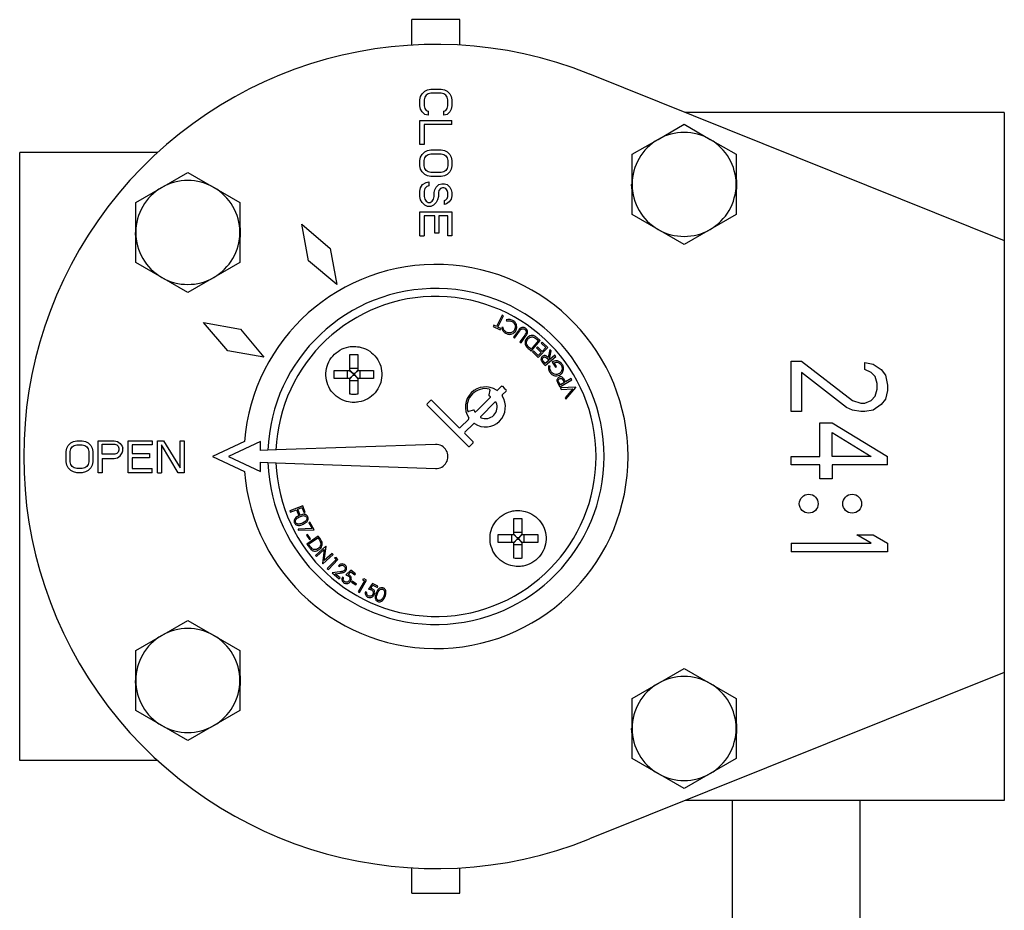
# Model space of a CAD drawing. Header units: millimetres. Extents: x 266 to 1205, y 112 to 961.
# Tile 2 of 27: x 551 to 674, y 215 to 326. Entities that reach past the tile are written whole.
import ezdxf

# ---------------------------------------------------------------- set-up
doc = ezdxf.new("R2010")
doc.units = ezdxf.units.MM

msp = doc.modelspace()

# ---------------------------------------------------------------- linework, layer by layer
at = {"color": 7, "linetype": 'Continuous', "lineweight": 25}
for p, q in [((605.56, 326.4), (599.56, 326.4)), ((599.56, 323.23), (599.56, 326.4)), ((605.56, 323.23), (605.56, 326.4)), ((621.74, 319.61), (673.56, 298.81)), ((600.82, 317.14), (601.16, 317.47)), ((601.16, 317.47), (601.5, 317.64)), ((601.5, 317.64), (601.92, 317.72)), ((601.92, 317.72), (603.2, 317.72)), ((603.2, 317.72), (603.63, 317.64)), ((603.63, 317.64), (603.97, 317.47)), ((603.97, 317.47), (604.31, 317.14)), ((600.56, 316.39), (600.65, 316.81)), ((600.56, 315.64), (600.56, 316.39)), ((600.65, 316.81), (600.82, 317.14)), ((601.16, 316.72), (601.07, 316.39)), ((601.07, 316.39), (601.07, 315.64)), ((601.33, 316.97), (601.16, 316.72)), ((601.58, 317.14), (601.33, 316.97)), ((601.92, 317.22), (601.58, 317.14)), ((603.2, 317.22), (601.92, 317.22)), ((603.54, 317.14), (603.2, 317.22)), ((603.8, 316.97), (603.54, 317.14)), ((603.97, 316.72), (603.8, 316.97)), ((604.05, 316.39), (603.97, 316.72)), ((604.05, 315.64), (604.05, 316.39)), ((604.31, 317.14), (604.48, 316.81)), ((604.48, 316.81), (604.56, 316.39)), ((604.56, 316.39), (604.56, 315.64)), ((600.65, 315.22), (600.56, 315.64)), ((600.82, 314.89), (600.65, 315.22)), ((601.16, 314.56), (600.82, 314.89)), ((601.07, 315.64), (601.16, 315.31)), ((601.16, 315.31), (601.33, 315.06)), ((601.33, 315.06), (601.58, 314.97)), ((601.58, 314.97), (601.58, 314.47)), ((603.54, 314.97), (603.8, 315.06)), ((603.54, 314.47), (603.54, 314.97)), ((603.8, 315.06), (603.97, 315.31)), ((603.97, 315.31), (604.05, 315.64)), ((604.31, 314.89), (603.97, 314.56)), ((604.48, 315.22), (604.31, 314.89)), ((604.56, 315.64), (604.48, 315.22)), ((600.56, 310.81), (600.56, 313.81)), ((600.56, 313.81), (604.56, 313.81)), ((601.58, 314.47), (601.16, 314.56)), ((603.97, 314.56), (603.54, 314.47)), ((604.56, 313.31), (604.56, 313.81)), ((673.56, 314.81), (633.69, 314.81)), ((673.56, 314.81), (673.56, 298.81)), ((604.56, 313.31), (601.07, 313.31)), ((601.07, 313.31), (601.07, 310.81)), ((630.31, 311.44), (633.56, 313.32)), ((633.56, 313.32), (636.81, 311.44)), ((627.06, 309.57), (630.31, 311.44)), ((636.81, 311.44), (640.06, 309.57)), ((601.07, 310.81), (600.56, 310.81)), ((601.16, 309.89), (601.5, 310.06)), ((601.5, 310.06), (601.92, 310.14)), ((601.92, 310.14), (603.2, 310.14)), ((603.2, 310.14), (603.63, 310.06)), ((603.63, 310.06), (603.97, 309.89)), ((550.56, 233.81), (550.56, 309.81)), ((567.8, 309.81), (550.56, 309.81)), ((600.56, 308.81), (600.65, 309.22)), ((600.56, 308.14), (600.56, 308.81)), ((600.65, 309.22), (600.82, 309.56)), ((600.82, 309.56), (601.16, 309.89)), ((601.07, 308.81), (601.16, 309.14)), ((601.07, 308.14), (601.07, 308.81)), ((601.16, 309.14), (601.33, 309.39)), ((601.33, 309.39), (601.58, 309.56)), ((601.58, 309.56), (601.92, 309.64)), ((601.92, 309.64), (603.2, 309.64)), ((603.2, 309.64), (603.54, 309.56)), ((603.54, 309.56), (603.8, 309.39)), ((603.8, 309.39), (603.97, 309.14)), ((603.97, 309.89), (604.31, 309.56)), ((603.97, 309.14), (604.05, 308.81)), ((604.05, 308.81), (604.05, 308.14)), ((604.31, 309.56), (604.48, 309.22)), ((604.48, 309.22), (604.56, 308.81)), ((604.56, 308.81), (604.56, 308.14)), ((627.06, 305.81), (627.06, 309.57)), ((640.06, 309.57), (640.06, 305.81)), ((600.65, 307.72), (600.56, 308.14)), ((600.82, 307.39), (600.65, 307.72)), ((601.16, 307.81), (601.07, 308.14)), ((601.33, 307.56), (601.16, 307.81)), ((601.58, 307.39), (601.33, 307.56)), ((603.8, 307.56), (603.54, 307.39)), ((603.97, 307.81), (603.8, 307.56)), ((604.05, 308.14), (603.97, 307.81)), ((604.48, 307.72), (604.31, 307.39)), ((604.56, 308.14), (604.48, 307.72)), ((568.31, 305.44), (571.56, 307.32)), ((571.56, 307.32), (574.81, 305.44)), ((601.16, 307.06), (600.82, 307.39)), ((601.5, 306.89), (601.16, 307.06)), ((601.92, 306.81), (601.5, 306.89)), ((601.92, 307.31), (601.58, 307.39)), ((603.2, 307.31), (601.92, 307.31)), ((603.2, 306.81), (601.92, 306.81)), ((603.54, 307.39), (603.2, 307.31)), ((603.63, 306.89), (603.2, 306.81)), ((603.97, 307.06), (603.63, 306.89)), ((604.31, 307.39), (603.97, 307.06)), ((565.06, 303.57), (568.31, 305.44)), ((574.81, 305.44), (578.06, 303.57)), ((600.56, 304.97), (600.65, 305.39)), ((600.65, 305.39), (600.9, 305.81)), ((600.9, 305.81), (601.33, 306.06)), ((601.16, 305.31), (601.07, 304.97)), ((601.41, 305.56), (601.16, 305.31)), ((601.33, 306.06), (601.67, 306.14)), ((601.67, 305.64), (601.41, 305.56)), ((601.67, 306.14), (601.67, 305.64)), ((602.35, 304.81), (602.43, 305.14)), ((602.43, 305.14), (602.6, 305.47)), ((602.6, 305.47), (602.94, 305.81)), ((602.94, 305.06), (602.86, 304.81)), ((602.94, 305.81), (603.28, 305.89)), ((603.11, 305.31), (602.94, 305.06)), ((603.37, 305.39), (603.11, 305.31)), ((603.28, 305.89), (603.63, 305.89)), ((603.54, 305.39), (603.37, 305.39)), ((603.8, 305.31), (603.54, 305.39)), ((603.63, 305.89), (603.97, 305.81)), ((603.97, 305.06), (603.8, 305.31)), ((603.97, 305.81), (604.31, 305.47)), ((604.05, 304.81), (603.97, 305.06)), ((604.31, 305.47), (604.48, 305.14)), ((604.48, 305.14), (604.56, 304.81)), ((627.06, 305.05), (627.01, 305.81)), ((627.06, 302.06), (627.06, 305.81)), ((640.06, 305.81), (640.06, 302.06)), ((600.56, 304.31), (600.56, 304.97)), ((600.65, 303.89), (600.56, 304.31)), ((600.82, 303.56), (600.65, 303.89)), ((601.07, 304.97), (601.07, 304.31)), ((601.07, 304.31), (601.16, 303.97)), ((601.16, 303.97), (601.33, 303.72)), ((602.09, 303.72), (602.26, 303.97)), ((602.26, 303.97), (602.35, 304.31)), ((602.35, 304.31), (602.35, 304.81)), ((602.77, 303.89), (602.6, 303.56)), ((602.86, 304.31), (602.77, 303.89)), ((602.86, 304.81), (602.86, 304.31)), ((603.63, 303.81), (603.8, 303.89)), ((603.8, 303.89), (603.97, 304.06)), ((603.97, 304.06), (604.05, 304.31)), ((604.05, 304.31), (604.05, 304.81)), ((604.48, 303.97), (604.22, 303.64)), ((604.56, 304.39), (604.48, 303.97)), ((604.56, 304.81), (604.56, 304.39)), ((565.06, 299.81), (565.06, 303.57)), ((578.06, 303.57), (578.06, 299.81)), ((601.16, 303.22), (600.82, 303.56)), ((601.5, 303.06), (601.16, 303.22)), ((601.33, 303.72), (601.58, 303.56)), ((601.92, 303.06), (601.5, 303.06)), ((601.58, 303.56), (601.84, 303.56)), ((601.84, 303.56), (602.09, 303.72)), ((602.26, 303.22), (601.92, 303.06)), ((602.6, 303.56), (602.26, 303.22)), ((603.63, 303.31), (603.63, 303.81)), ((603.88, 303.39), (603.63, 303.31)), ((604.22, 303.64), (603.88, 303.39)), ((600.56, 299.39), (600.56, 302.39)), ((600.56, 302.39), (604.56, 302.39)), ((601.07, 301.89), (601.07, 299.39)), ((602.43, 301.89), (601.07, 301.89)), ((602.43, 299.72), (602.43, 301.89)), ((602.94, 301.89), (602.94, 299.72)), ((604.05, 301.89), (602.94, 301.89)), ((604.05, 299.39), (604.05, 301.89)), ((604.56, 302.39), (604.56, 299.39)), ((630.31, 300.19), (627.06, 302.06)), ((640.06, 302.06), (636.81, 300.19)), ((585.8, 300.84), (589.36, 297.82)), ((586.64, 296.25), (585.8, 300.84)), ((633.56, 298.31), (630.31, 300.19)), ((636.81, 300.19), (633.56, 298.31)), ((565.06, 299.05), (565.01, 299.81)), ((565.06, 296.06), (565.06, 299.81)), ((578.06, 299.81), (578.06, 296.06)), ((600.56, 299.39), (601.07, 299.39)), ((602.94, 299.72), (602.43, 299.72)), ((604.56, 299.39), (604.05, 299.39)), ((589.36, 297.82), (590.16, 293.29)), ((673.56, 298.81), (673.56, 244.81)), ((568.31, 294.19), (565.06, 296.06)), ((578.06, 296.06), (574.81, 294.19)), ((590.16, 293.29), (586.64, 296.25)), ((571.56, 292.31), (568.31, 294.19)), ((574.81, 294.19), (571.56, 292.31)), ((610.82, 289.47), (610.14, 288.05)), ((610.3, 287.97), (610.98, 289.4)), ((610.98, 289.4), (610.82, 289.47)), ((576.56, 285.01), (573.53, 288.57)), ((573.53, 288.57), (578.13, 287.73)), ((609.79, 288.21), (609.72, 288.06)), ((609.72, 288.06), (610.58, 287.65)), ((610.14, 288.05), (609.79, 288.21)), ((610.66, 287.8), (610.3, 287.97)), ((610.95, 287.93), (610.78, 287.91)), ((611.33, 288.88), (611.4, 288.72)), ((578.13, 287.73), (581.08, 284.22)), ((610.58, 287.65), (610.66, 287.8)), ((612.86, 287.56), (612.25, 286.71)), ((612.25, 286.71), (612.39, 286.61)), ((612.39, 286.61), (613.01, 287.46)), ((613.66, 286.99), (613.04, 286.13)), ((613.19, 286.03), (613.8, 286.89)), ((615.6, 286.31), (615.17, 286.66)), ((613.04, 286.13), (613.19, 286.03)), ((615.36, 286.29), (614.45, 285.21)), ((614.47, 284.97), (615.6, 286.31)), ((615.24, 285.5), (615.12, 285.38)), ((615.12, 285.38), (615.7, 284.81)), ((615.21, 286.42), (615.36, 286.29)), ((615.82, 284.93), (615.24, 285.5)), ((615.31, 284.18), (616.54, 285.41)), ((615.84, 286.1), (615.72, 285.98)), ((615.72, 285.98), (616.3, 285.41)), ((616.3, 285.41), (615.82, 284.93)), ((616.54, 285.41), (615.84, 286.1)), ((581.08, 284.22), (576.56, 285.01)), ((614.19, 285.2), (614.47, 284.97)), ((614.45, 285.21), (614.36, 285.29)), ((614.73, 285), (614.61, 284.88)), ((614.61, 284.88), (615.31, 284.18)), ((615.31, 284.42), (614.73, 285)), ((615.7, 284.81), (615.31, 284.42)), ((616.2, 283.18), (617.52, 284.31)), ((616.79, 285.16), (616.59, 284.16)), ((616.73, 283.99), (616.94, 285)), ((616.94, 285), (616.79, 285.16)), ((617.41, 284.45), (616.79, 283.92)), ((617.52, 284.31), (617.41, 284.45)), ((615.97, 283.44), (616.2, 283.18)), ((616.22, 283.42), (616.02, 283.65)), ((616.67, 283.81), (616.22, 283.42)), ((616.47, 284.04), (616.67, 283.81)), ((616.81, 283.1), (616.63, 283.14)), ((616.79, 283.92), (616.73, 283.99)), ((617.07, 283.58), (617.5, 282.97)), ((617.64, 283.07), (617.32, 283.52)), ((617.5, 282.97), (617.64, 283.07)), ((646.95, 277.41), (646.95, 283.71)), ((646.95, 283.71), (648.23, 283.71)), ((648.23, 283.71), (654.61, 278.81)), ((656.14, 283.54), (657.16, 283.36)), ((656.14, 282.66), (656.14, 283.54)), ((657.16, 283.36), (658.19, 282.66)), ((589.83, 282.57), (591.81, 282.57)), ((589.83, 281.57), (589.83, 282.57)), ((591.52, 281.57), (591.52, 282.57)), ((591.77, 282.57), (592.21, 282.17)), ((591.77, 281.57), (592.21, 281.97)), ((591.81, 282.85), (592.81, 282.85)), ((591.81, 282.6), (592.21, 282.17)), ((592.21, 281.97), (591.81, 281.53)), ((592.41, 282.17), (592.21, 282.17)), ((592.21, 282.17), (592.21, 281.97)), ((592.21, 281.97), (592.41, 281.97)), ((592.81, 282.6), (592.41, 282.17)), ((592.41, 282.17), (592.84, 282.57)), ((592.41, 281.97), (592.41, 282.17)), ((592.41, 281.97), (592.81, 281.53)), ((592.84, 281.57), (592.41, 281.97)), ((592.81, 282.57), (594.78, 282.57)), ((593.09, 281.57), (593.09, 282.57)), ((594.78, 282.57), (594.78, 281.57)), ((653.84, 277.94), (648.23, 282.31)), ((648.23, 282.31), (648.23, 277.41)), ((656.91, 282.31), (656.14, 282.66)), ((657.42, 281.79), (656.91, 282.31)), ((657.67, 280.91), (657.42, 281.79)), ((658.19, 282.66), (658.7, 281.96)), ((658.7, 281.96), (658.95, 280.74)), ((591.81, 281.57), (589.83, 281.57)), ((592.81, 281.28), (591.81, 281.28)), ((594.78, 281.57), (592.81, 281.57)), ((610.25, 280.1), (610.73, 280.58)), ((610.88, 280.58), (611.1, 280.35)), ((617.87, 280.82), (618.04, 280.52)), ((618.1, 280.76), (617.95, 281.02)), ((618.04, 280.52), (619.54, 281.39)), ((618.61, 281.05), (618.1, 280.76)), ((620.02, 280.46), (618.12, 280.37)), ((618.47, 281.31), (618.61, 281.05)), ((618.76, 281.14), (618.7, 281.24)), ((619.45, 281.54), (618.76, 281.14)), ((619.54, 281.39), (619.45, 281.54)), ((620.04, 280.43), (620.02, 280.46)), ((657.67, 280.21), (657.67, 280.91)), ((658.95, 280.74), (658.95, 280.04)), ((609.31, 280.11), (609.15, 279.5)), ((611.32, 279.99), (610.84, 279.51)), ((611.1, 280.35), (611.32, 280.13)), ((618.12, 280.37), (618.2, 280.2)), ((618.2, 280.2), (619.67, 280.27)), ((619.67, 280.27), (618.72, 279.15)), ((618.8, 278.98), (620.04, 280.43)), ((656.91, 278.81), (657.42, 279.34)), ((657.42, 279.34), (657.67, 280.21)), ((658.95, 280.04), (658.7, 278.99)), ((601.45, 278.37), (601.89, 278.81)), ((606.61, 273.06), (601.45, 278.22)), ((602.04, 278.81), (605.43, 275.42)), ((609.33, 279.18), (607.57, 277.41)), ((608.16, 276.82), (609.92, 278.59)), ((618.72, 279.15), (618.8, 278.98)), ((654.61, 278.81), (655.63, 278.46)), ((655.63, 278.46), (656.14, 278.46)), ((656.14, 278.46), (656.91, 278.81)), ((658.19, 278.29), (657.16, 277.59)), ((658.7, 278.99), (658.19, 278.29)), ((607.24, 277.59), (606.63, 277.43)), ((648.23, 277.41), (646.95, 277.41)), ((654.61, 277.59), (653.84, 277.94)), ((655.63, 277.41), (654.61, 277.59)), ((656.14, 277.41), (655.63, 277.41)), ((657.16, 277.59), (656.14, 277.41)), ((605.58, 275.42), (606.65, 276.49)), ((607.24, 275.9), (606.17, 274.83)), ((650.53, 271.81), (650.53, 276.01)), ((650.53, 276.01), (652.06, 276.01)), ((652.06, 276.01), (658.95, 271.81)), ((606.17, 274.68), (607.2, 273.65)), ((652.06, 274.79), (656.91, 271.81)), ((652.06, 271.81), (652.06, 274.79)), ((556.45, 272.85), (556.62, 273.19)), ((556.62, 273.19), (556.95, 273.53)), ((556.95, 273.53), (557.29, 273.7)), ((557.12, 273.02), (557.37, 273.19)), ((557.29, 273.7), (557.7, 273.78)), ((557.37, 273.19), (557.7, 273.27)), ((557.7, 273.78), (558.37, 273.78)), ((557.7, 273.27), (558.37, 273.27)), ((558.37, 273.78), (558.79, 273.7)), ((558.37, 273.27), (558.7, 273.19)), ((558.7, 273.19), (558.95, 273.02)), ((558.79, 273.7), (559.12, 273.53)), ((559.12, 273.53), (559.45, 273.19)), ((559.45, 273.19), (559.62, 272.85)), ((560.37, 269.78), (560.37, 273.78)), ((560.37, 273.78), (562.37, 273.78)), ((560.87, 273.36), (562.45, 273.36)), ((560.87, 272.08), (560.87, 273.36)), ((562.37, 273.78), (562.79, 273.7)), ((562.45, 273.36), (562.7, 273.27)), ((562.7, 273.27), (562.87, 273.1)), ((562.79, 273.7), (563.12, 273.44)), ((562.87, 273.1), (562.95, 272.85)), ((563.12, 273.44), (563.37, 273.1)), ((563.37, 273.1), (563.45, 272.85)), ((564.12, 269.78), (564.12, 273.78)), ((564.12, 273.78), (567.12, 273.78)), ((564.62, 273.27), (564.62, 272.17)), ((567.12, 273.27), (564.62, 273.27)), ((567.12, 273.78), (567.12, 273.27)), ((567.79, 269.78), (567.79, 273.78)), ((567.79, 273.78), (568.54, 273.78)), ((570.37, 269.78), (568.29, 273.27)), ((568.29, 273.27), (568.29, 269.78)), ((568.54, 273.78), (570.62, 270.38)), ((570.62, 270.38), (570.62, 273.78)), ((570.62, 273.78), (571.12, 273.78)), ((571.12, 273.78), (571.12, 269.78)), ((578.63, 273.68), (574.63, 271.81)), ((580.63, 273.68), (576.63, 271.81)), ((580.63, 272.55), (580.63, 273.68)), ((602.51, 273.31), (582.58, 272.62)), ((607.2, 273.5), (606.76, 273.06)), ((556.37, 272.42), (556.45, 272.85)), ((556.37, 271.15), (556.37, 272.42)), ((556.87, 272.42), (556.95, 272.76)), ((556.87, 271.15), (556.87, 272.42)), ((556.95, 272.76), (557.12, 273.02)), ((558.95, 273.02), (559.12, 272.76)), ((559.12, 272.76), (559.2, 272.42)), ((559.2, 272.42), (559.2, 271.15)), ((559.62, 272.85), (559.7, 272.42)), ((559.7, 272.42), (559.7, 271.15)), ((562.45, 272.08), (560.87, 272.08)), ((562.7, 272.17), (562.45, 272.08)), ((562.87, 272.34), (562.7, 272.17)), ((562.79, 271.66), (563.12, 271.91)), ((562.95, 272.59), (562.87, 272.34)), ((562.95, 272.85), (562.95, 272.59)), ((563.12, 271.91), (563.37, 272.25)), ((563.37, 272.25), (563.45, 272.51)), ((563.45, 272.51), (563.45, 272.85)), ((564.62, 272.17), (566.79, 272.17)), ((566.79, 272.17), (566.79, 271.66)), ((581.58, 272.58), (580.63, 272.55)), ((582.58, 272.62), (581.58, 272.58)), ((556.45, 270.72), (556.37, 271.15)), ((556.62, 270.38), (556.45, 270.72)), ((556.95, 270.81), (556.87, 271.15)), ((557.12, 270.55), (556.95, 270.81)), ((559.12, 270.81), (558.95, 270.55)), ((559.2, 271.15), (559.12, 270.81)), ((559.62, 270.72), (559.45, 270.38)), ((559.7, 271.15), (559.62, 270.72)), ((560.87, 271.57), (562.37, 271.57)), ((560.87, 271.57), (560.87, 269.78)), ((562.37, 271.57), (562.79, 271.66)), ((564.62, 271.66), (564.62, 270.3)), ((566.79, 271.66), (564.62, 271.66)), ((574.63, 271.81), (578.63, 269.95)), ((576.63, 271.81), (580.63, 269.95)), ((580.63, 269.95), (580.63, 271.08)), ((580.63, 271.08), (581.58, 271.05)), ((581.58, 271.05), (582.58, 271.01)), ((582.58, 271.01), (602.51, 270.32)), ((646.95, 270.76), (646.95, 271.81)), ((646.95, 271.81), (650.53, 271.81)), ((650.53, 270.76), (646.95, 270.76)), ((650.53, 269.01), (650.53, 270.76)), ((656.91, 271.81), (652.06, 271.81)), ((658.95, 270.76), (652.06, 270.76)), ((652.06, 270.76), (652.06, 269.01)), ((658.95, 270.76), (658.95, 271.81)), ((556.95, 270.04), (556.62, 270.38)), ((557.29, 269.87), (556.95, 270.04)), ((557.37, 270.38), (557.12, 270.55)), ((557.7, 269.78), (557.29, 269.87)), ((557.7, 270.3), (557.37, 270.38)), ((558.37, 270.3), (557.7, 270.3)), ((558.37, 269.78), (557.7, 269.78)), ((558.7, 270.38), (558.37, 270.3)), ((558.79, 269.87), (558.37, 269.78)), ((558.95, 270.55), (558.7, 270.38)), ((559.12, 270.04), (558.79, 269.87)), ((559.45, 270.38), (559.12, 270.04)), ((560.87, 269.78), (560.37, 269.78)), ((567.12, 269.78), (564.12, 269.78)), ((564.62, 270.3), (567.12, 270.3)), ((567.12, 269.78), (567.12, 270.3)), ((567.79, 269.78), (568.29, 269.78)), ((571.12, 269.78), (570.37, 269.78)), ((652.06, 269.01), (650.53, 269.01)), ((585.92, 265.64), (584.29, 265.01)), ((584.29, 265.01), (584.36, 264.84)), ((584.36, 264.84), (585.15, 265.15)), ((585.15, 265.15), (585.41, 264.5)), ((585.31, 265.22), (585.82, 265.42)), ((585.57, 264.56), (585.31, 265.22)), ((585.41, 264.5), (585.57, 264.56)), ((585.82, 265.42), (586.08, 264.76)), ((586.24, 264.82), (585.92, 265.64)), ((586.08, 264.76), (586.24, 264.82)), ((586.82, 263.6), (586.67, 263.52)), ((586.67, 263.52), (587.08, 262.79)), ((587.35, 262.63), (586.82, 263.6)), ((587.08, 262.79), (585.34, 262.74)), ((585.34, 262.74), (585.35, 262.58)), ((585.35, 262.58), (587.35, 262.63)), ((586.53, 262.05), (586.4, 261.97)), ((586.87, 261.5), (586.53, 262.05)), ((610.34, 262.06), (612.31, 262.06)), ((610.34, 261.06), (610.34, 262.06)), ((612.03, 261.06), (612.03, 262.06)), ((612.28, 262.06), (612.72, 261.66)), ((612.31, 262.35), (613.31, 262.35)), ((612.31, 262.1), (612.72, 261.66)), ((613.31, 262.1), (612.91, 261.66)), ((612.91, 261.66), (613.35, 262.06)), ((613.31, 262.06), (615.29, 262.06)), ((613.6, 261.06), (613.6, 262.06)), ((615.29, 262.06), (615.29, 261.06)), ((656.91, 260.96), (655.12, 262.01)), ((655.12, 262.01), (657.16, 262.01)), ((657.16, 262.01), (658.95, 260.96)), ((586.4, 261.97), (586.75, 261.42)), ((587.84, 261.87), (586.43, 260.87)), ((586.43, 260.87), (586.75, 260.42)), ((586.66, 260.83), (587.8, 261.64)), ((586.77, 260.67), (586.66, 260.83)), ((586.75, 261.42), (586.87, 261.5)), ((587.8, 261.64), (587.87, 261.54)), ((588.05, 261.58), (587.84, 261.87)), ((612.31, 261.06), (610.34, 261.06)), ((612.28, 261.06), (612.72, 261.46)), ((612.72, 261.46), (612.31, 261.03)), ((613.31, 260.78), (612.31, 260.78)), ((612.91, 261.66), (612.72, 261.66)), ((612.72, 261.66), (612.72, 261.46)), ((612.72, 261.46), (612.91, 261.46)), ((612.91, 261.46), (612.91, 261.66)), ((612.91, 261.46), (613.31, 261.03)), ((613.35, 261.06), (612.91, 261.46)), ((615.29, 261.06), (613.31, 261.06)), ((646.95, 260.96), (646.95, 259.91)), ((646.95, 260.96), (656.91, 260.96)), ((658.95, 260.96), (658.95, 259.91)), ((588.81, 260.59), (587.51, 259.43)), ((587.63, 259.3), (588.61, 260.17)), ((588.61, 260.17), (588.38, 258.44)), ((588.41, 258.41), (589.71, 259.56)), ((588.6, 258.81), (588.84, 260.56)), ((589.6, 259.69), (588.6, 258.81)), ((588.84, 260.56), (588.81, 260.59)), ((589.71, 259.56), (589.6, 259.69)), ((658.95, 259.91), (646.95, 259.91)), ((587.51, 259.43), (587.63, 259.3)), ((588.38, 258.44), (588.41, 258.41)), ((590.08, 258.94), (588.99, 257.82)), ((589.12, 257.7), (590.32, 258.94)), ((590.08, 259.18), (589.89, 259.13)), ((589.89, 259.13), (590.08, 258.94)), ((590.32, 258.94), (590.08, 259.18)), ((588.99, 257.82), (589.12, 257.7)), ((590.55, 257.39), (589.58, 257.27)), ((589.58, 257.27), (590.49, 256.51)), ((589.98, 257.15), (590.61, 257.23)), ((590.59, 256.63), (589.98, 257.15)), ((590.38, 258.16), (590.51, 258.05)), ((591.92, 257.6), (591.29, 257)), ((591.59, 257.05), (591.93, 257.39)), ((592.53, 257.16), (591.92, 257.6)), ((591.93, 257.39), (592.43, 257.02)), ((592.43, 257.02), (592.53, 257.16)), ((590.49, 256.51), (590.59, 256.63)), ((591.02, 256.63), (590.88, 256.73)), ((592.1, 256.23), (592.02, 256.11)), ((592.02, 256.11), (592.57, 255.75)), ((592.65, 255.87), (592.1, 256.23)), ((592.57, 255.75), (592.65, 255.87)), ((593.64, 256.28), (592.86, 254.91)), ((593.01, 254.83), (593.87, 256.34)), ((593.58, 256.51), (593.4, 256.42)), ((593.4, 256.42), (593.64, 256.28)), ((593.87, 256.34), (593.58, 256.51)), ((594.64, 255.93), (594.12, 255.22)), ((595.31, 255.6), (594.64, 255.93)), ((592.86, 254.91), (593.01, 254.83)), ((593.92, 254.81), (593.76, 254.89)), ((594.4, 255.33), (594.68, 255.72)), ((594.68, 255.72), (595.24, 255.45)), ((595.24, 255.45), (595.31, 255.6)), ((568.31, 249.44), (571.56, 251.32)), ((571.56, 251.32), (574.81, 249.44)), ((565.06, 247.57), (568.31, 249.44)), ((574.81, 249.44), (578.06, 247.57)), ((565.06, 243.81), (565.06, 247.57)), ((578.06, 247.57), (578.06, 243.81)), ((673.56, 244.81), (621.74, 224.02)), ((630.31, 243.44), (633.56, 245.32)), ((633.56, 245.32), (636.81, 243.44)), ((673.56, 244.81), (673.56, 228.81)), ((565.06, 243.05), (565.01, 243.81)), ((565.06, 240.06), (565.06, 243.81)), ((578.06, 243.81), (578.06, 240.06)), ((627.06, 241.57), (630.31, 243.44)), ((636.81, 243.44), (640.06, 241.57)), ((627.06, 237.81), (627.06, 241.57)), ((640.06, 241.57), (640.06, 237.81)), ((568.31, 238.19), (565.06, 240.06)), ((578.06, 240.06), (574.81, 238.19)), ((571.56, 236.31), (568.31, 238.19)), ((574.81, 238.19), (571.56, 236.31)), ((627.06, 237.05), (627.01, 237.81)), ((627.06, 234.06), (627.06, 237.81)), ((640.06, 237.81), (640.06, 234.06)), ((567.8, 233.81), (550.56, 233.81)), ((630.31, 232.19), (627.06, 234.06)), ((640.06, 234.06), (636.81, 232.19)), ((633.56, 230.31), (630.31, 232.19)), ((636.81, 232.19), (633.56, 230.31)), ((673.56, 228.81), (633.69, 228.81)), ((639.56, 228.81), (639.56, 173.37)), ((655.56, 173.37), (655.56, 228.81)), ((599.56, 217.23), (599.56, 220.4)), ((605.56, 217.23), (605.56, 220.4)), ((599.56, 217.23), (605.56, 217.23))]:
    msp.add_line(p, q, dxfattribs=at)
at = {"color": 7, "linetype": 'Continuous', "lineweight": 25, "flags": 128}
for points in [[(640.09, 306.39), (640.09, 305.29), (640.07, 305.08)], [(578.09, 300.39), (578.09, 299.29), (578.07, 299.08)], [(578.09, 244.39), (578.09, 243.29), (578.07, 243.08)], [(640.09, 238.39), (640.09, 237.29), (640.07, 237.08)]]:
    msp.add_lwpolyline(points, dxfattribs=at)
at = {"color": 7, "linetype": 'Continuous', "lineweight": 25}
for centre in [(649.13, 265.91), (654.56, 265.91)]:
    msp.add_circle(centre, 1.18, dxfattribs=at)
for centre, radius, start, end in [((602.56, 271.81), 51.5, 68.1346, 291.8654), ((633.56, 305.81), 6.5, 120.0003, 180.0003), ((633.56, 305.81), 6.5, 60.0003, 120.0003), ((633.56, 305.81), 6.5, 0.0003, 60.0003), ((571.56, 299.81), 6.5, 60, 120), ((633.56, 305.81), 6.55, 174.5554, 180), ((571.56, 299.81), 6.5, 120, 180), ((571.56, 299.81), 6.5, 360, 60), ((633.56, 305.81), 6.5, 180.0003, 240.0003), ((633.56, 305.81), 6.5, 300.0003, 0.0003), ((571.56, 299.81), 6.55, 174.5551, 180), ((633.56, 305.81), 6.5, 240.0003, 300.0003), ((571.56, 299.81), 6.5, 180, 240), ((571.56, 299.81), 6.5, 300, 360), ((602.56, 271.81), 24, 184.4574, 175.5426), ((571.56, 299.81), 6.5, 240, 300), ((602.56, 271.81), 21, 182.096, 177.904), ((602.56, 271.81), 20, 182.3012, 177.6988), ((608.74, 278), 2.5, 56.537, 213.463), ((610.81, 280.5), 0.104, 45, 135), ((608.74, 278), 2.29, 77.7294, 192.2706), ((608.74, 278), 2.5, 236.537, 33.463), ((609.25, 279.48), 0.104, 165, 251.1774), ((608.74, 278), 1.46, 67.6199, 71.1774), ((609.21, 280.14), 0.104, 345, 77.7294), ((609.26, 279.25), 0.104, 315, 67.6199), ((610.18, 280.17), 0.104, 236.537, 315), ((610.92, 279.43), 0.104, 135, 213.463), ((611.25, 280.06), 0.104, 315, 45), ((601.53, 278.29), 0.104, 135, 225), ((601.97, 278.73), 0.104, 45, 135), ((608.74, 278), 1.46, 247.6199, 22.3801), ((610, 278.51), 0.104, 22.3801, 135), ((606.61, 277.53), 0.104, 192.2706, 285), ((607.27, 277.49), 0.104, 18.8226, 105), ((608.74, 278), 1.46, 198.8226, 202.3801), ((607.49, 277.48), 0.104, 202.3801, 315), ((608.23, 276.75), 0.104, 135, 247.6199), ((606.57, 276.56), 0.104, 315, 33.463), ((607.31, 275.83), 0.104, 56.537, 135), ((605.5, 275.49), 0.104, 225, 315), ((606.24, 274.76), 0.104, 135, 225), ((602.56, 271.81), 1.5, 268, 92), ((606.68, 273.14), 0.104, 225, 315), ((607.12, 273.58), 0.104, 315, 45), ((571.56, 243.81), 6.5, 60, 120), ((571.56, 243.81), 6.5, 120, 180), ((571.56, 243.81), 6.5, 360, 60), ((571.56, 243.81), 6.55, 174.5551, 180), ((571.56, 243.81), 6.5, 180, 240), ((571.56, 243.81), 6.5, 300, 360), ((633.56, 237.81), 6.5, 60, 120), ((633.56, 237.81), 6.5, 120, 180), ((633.56, 237.81), 6.5, 360, 60), ((571.56, 243.81), 6.5, 240, 300), ((633.56, 237.81), 6.55, 174.5551, 180), ((633.56, 237.81), 6.5, 180, 240), ((633.56, 237.81), 6.5, 300, 360), ((633.56, 237.81), 6.5, 240, 300)]:
    msp.add_arc(centre, radius, start, end, dxfattribs=at)
for points, knots in [([(610.78, 287.91), (610.8, 287.83), (610.83, 287.67), (610.98, 287.41), (611.16, 287.29), (611.26, 287.21)], [0, 0, 0, 0, 0.280307, 0.560706, 1, 1, 1, 1]), ([(611.35, 287.36), (611.28, 287.41), (611.17, 287.48), (611.05, 287.63), (610.98, 287.78), (610.96, 287.88), (610.95, 287.93)], [0, 0, 0, 0, 0.339593, 0.559749, 0.779831, 1, 1, 1, 1]), ([(612.17, 288.8), (612.01, 288.87), (611.74, 288.99), (611.46, 288.91), (611.33, 288.88)], [0, 0, 0, 0, 0.559585, 1, 1, 1, 1]), ([(611.4, 288.72), (611.53, 288.75), (611.76, 288.81), (611.98, 288.71), (612.08, 288.67)], [0, 0, 0, 0, 0.559174, 1, 1, 1, 1]), ([(612.08, 288.67), (612.17, 288.6), (612.35, 288.47), (612.48, 288.17), (612.49, 287.88), (612.41, 287.72), (612.38, 287.64)], [0, 0, 0, 0, 0.279943, 0.559426, 0.779586, 1, 1, 1, 1]), ([(612.64, 288.18), (612.62, 288.27), (612.58, 288.42), (612.45, 288.59), (612.32, 288.71), (612.22, 288.77), (612.17, 288.8)], [0, 0, 0, 0, 0.339377, 0.559483, 0.779675, 1, 1, 1, 1]), ([(612.53, 287.53), (612.58, 287.65), (612.68, 287.86), (612.65, 288.08), (612.64, 288.18)], [0, 0, 0, 0, 0.559622, 1, 1, 1, 1]), ([(613.75, 287.83), (613.69, 287.87), (613.58, 287.94), (613.38, 287.95), (613.1, 287.87), (612.96, 287.69), (612.86, 287.56)], [0, 0, 0, 0, 0.187092, 0.373934, 0.56082, 1, 1, 1, 1]), ([(613.99, 287.2), (614.01, 287.27), (614.03, 287.4), (613.96, 287.64), (613.83, 287.76), (613.75, 287.83)], [0, 0, 0, 0, 0.280178, 0.560783, 1, 1, 1, 1]), ([(611.26, 287.21), (611.39, 287.16), (611.64, 287.04), (612.03, 287.1), (612.35, 287.27), (612.47, 287.44), (612.53, 287.53)], [0, 0, 0, 0, 0.2799284, 0.5595107, 0.7796793, 1, 1, 1, 1]), ([(612.38, 287.64), (612.31, 287.55), (612.18, 287.37), (611.88, 287.25), (611.59, 287.25), (611.43, 287.33), (611.35, 287.36)], [0, 0, 0, 0, 0.27969, 0.559028, 0.779515, 1, 1, 1, 1]), ([(613.01, 287.46), (613.04, 287.5), (613.09, 287.58), (613.15, 287.64), (613.18, 287.67)], [0, 0, 0, 0, 0.560298, 1, 1, 1, 1]), ([(613.18, 287.67), (613.22, 287.7), (613.3, 287.76), (613.44, 287.77), (613.56, 287.75), (613.63, 287.71), (613.66, 287.69)], [0, 0, 0, 0, 0.279995, 0.559425, 0.779739, 1, 1, 1, 1]), ([(613.66, 287.69), (613.7, 287.66), (613.78, 287.58), (613.84, 287.44), (613.85, 287.3), (613.81, 287.22), (613.79, 287.18)], [0, 0, 0, 0, 0.280001, 0.560089, 0.779637, 1, 1, 1, 1]), ([(613.79, 287.18), (613.77, 287.15), (613.73, 287.08), (613.68, 287.02), (613.66, 286.99)], [0, 0, 0, 0, 0.559882, 1, 1, 1, 1]), ([(613.92, 286.6), (613.86, 286.52), (613.74, 286.36), (613.68, 286.09), (613.69, 285.83), (613.76, 285.69), (613.8, 285.62)], [0, 0, 0, 0, 0.2802228, 0.5598803, 0.7798699, 1, 1, 1, 1]), ([(613.8, 286.89), (613.84, 286.94), (613.92, 287.04), (613.97, 287.15), (613.99, 287.2)], [0, 0, 0, 0, 0.560402, 1, 1, 1, 1]), ([(615.17, 286.66), (615.07, 286.75), (614.86, 286.92), (614.47, 286.96), (614.14, 286.83), (613.99, 286.68), (613.92, 286.6)], [0, 0, 0, 0, 0.281032, 0.558917, 0.77929, 1, 1, 1, 1]), ([(614.06, 286.49), (614.11, 286.55), (614.22, 286.66), (614.42, 286.74), (614.62, 286.76), (614.74, 286.73), (614.79, 286.71)], [0, 0, 0, 0, 0.280292, 0.559889, 0.779891, 1, 1, 1, 1]), ([(614.79, 286.71), (614.88, 286.66), (615.02, 286.57), (615.15, 286.47), (615.21, 286.42)], [0, 0, 0, 0, 0.55947, 1, 1, 1, 1]), ([(592.31, 285.57), (592.1, 285.56), (591.49, 285.52), (590.54, 285.16), (589.62, 284.41), (588.99, 283.38), (588.74, 282.21), (588.9, 281.02), (589.43, 279.95), (590.3, 279.12), (591.3, 278.66), (592.21, 278.54), (593.12, 278.62), (594.08, 278.97), (595, 279.73), (595.62, 280.75), (595.87, 281.92), (595.72, 283.11), (595.18, 284.18), (594.32, 285.01), (593.31, 285.49), (592.61, 285.54), (592.31, 285.57)], [0, 0, 0, 0, 0.028844, 0.082519, 0.136194, 0.189869, 0.243545, 0.29722, 0.350895, 0.40457, 0.458245, 0.5, 0.528844, 0.582519, 0.636194, 0.689869, 0.743545, 0.79722, 0.850895, 0.90457, 0.958245, 1, 1, 1, 1]), ([(613.8, 285.62), (613.86, 285.53), (613.98, 285.38), (614.13, 285.26), (614.19, 285.2)], [0, 0, 0, 0, 0.559389, 1, 1, 1, 1]), ([(613.98, 285.67), (613.94, 285.75), (613.86, 285.89), (613.87, 286.2), (613.99, 286.38), (614.06, 286.49)], [0, 0, 0, 0, 0.280592, 0.561063, 1, 1, 1, 1]), ([(614.36, 285.29), (614.28, 285.35), (614.14, 285.47), (614.03, 285.61), (613.98, 285.67)], [0, 0, 0, 0, 0.560339, 1, 1, 1, 1]), ([(591.81, 282.57), (591.81, 282.95), (591.81, 283.69), (591.81, 284.27), (591.81, 284.54)], [0, 0, 0, 0, 0.521026, 1, 1, 1, 1]), ([(592.81, 284.54), (592.81, 284.24), (592.81, 283.66), (592.81, 282.92), (592.81, 282.57)], [0, 0, 0, 0, 0.521026, 1, 1, 1, 1]), ([(615.84, 284.31), (615.8, 284.27), (615.72, 284.18), (615.68, 284.03), (615.68, 283.88), (615.72, 283.8), (615.74, 283.75)], [0, 0, 0, 0, 0.279919, 0.559316, 0.779562, 1, 1, 1, 1]), ([(616.59, 284.16), (616.53, 284.22), (616.43, 284.33), (616.21, 284.44), (616, 284.42), (615.89, 284.34), (615.84, 284.31)], [0, 0, 0, 0, 0.281276, 0.560213, 0.779862, 1, 1, 1, 1]), ([(616.02, 283.65), (615.95, 283.73), (615.86, 283.83), (615.86, 283.98), (615.88, 284.07), (615.93, 284.13), (615.96, 284.17)], [0, 0, 0, 0, 0.499137, 0.624886, 0.750661, 1, 1, 1, 1]), ([(615.96, 284.17), (616, 284.2), (616.07, 284.24), (616.17, 284.25), (616.32, 284.21), (616.4, 284.11), (616.47, 284.04)], [0, 0, 0, 0, 0.249508, 0.375299, 0.501002, 1, 1, 1, 1]), ([(615.74, 283.75), (615.78, 283.69), (615.85, 283.58), (615.94, 283.48), (615.97, 283.44)], [0, 0, 0, 0, 0.559721, 1, 1, 1, 1]), ([(616.63, 283.14), (616.62, 283.04), (616.6, 282.87), (616.64, 282.64), (616.71, 282.46), (616.78, 282.35), (616.82, 282.29)], [0, 0, 0, 0, 0.339848, 0.559881, 0.779915, 1, 1, 1, 1]), ([(616.95, 282.4), (616.89, 282.52), (616.78, 282.75), (616.8, 283), (616.81, 283.1)], [0, 0, 0, 0, 0.5587842, 1, 1, 1, 1]), ([(618.29, 283.38), (618.21, 283.48), (618.04, 283.68), (617.67, 283.79), (617.33, 283.74), (617.15, 283.64), (617.07, 283.58)], [0, 0, 0, 0, 0.280129, 0.559078, 0.779202, 1, 1, 1, 1]), ([(617.32, 283.52), (617.4, 283.55), (617.57, 283.62), (617.82, 283.57), (618.02, 283.45), (618.11, 283.34), (618.15, 283.29)], [0, 0, 0, 0, 0.279499, 0.559089, 0.779376, 1, 1, 1, 1]), ([(618.15, 283.29), (618.21, 283.19), (618.32, 282.99), (618.32, 282.66), (618.21, 282.38), (618.08, 282.26), (618.01, 282.2)], [0, 0, 0, 0, 0.279947, 0.55959, 0.779906, 1, 1, 1, 1]), ([(618.47, 282.57), (618.49, 282.73), (618.52, 283.02), (618.36, 283.27), (618.29, 283.38)], [0, 0, 0, 0, 0.558256, 1, 1, 1, 1]), ([(616.82, 282.29), (616.91, 282.19), (617.09, 281.98), (617.47, 281.86), (617.84, 281.89), (618.02, 281.99), (618.12, 282.05)], [0, 0, 0, 0, 0.279964, 0.559371, 0.779715, 1, 1, 1, 1]), ([(618.01, 282.2), (617.91, 282.14), (617.71, 282.04), (617.39, 282.07), (617.13, 282.2), (617.01, 282.33), (616.95, 282.4)], [0, 0, 0, 0, 0.279307, 0.558779, 0.779456, 1, 1, 1, 1]), ([(617.9, 281.69), (617.85, 281.66), (617.76, 281.59), (617.69, 281.45), (617.66, 281.31), (617.68, 281.22), (617.69, 281.18)], [0, 0, 0, 0, 0.280032, 0.559366, 0.779651, 1, 1, 1, 1]), ([(618.45, 281.61), (618.41, 281.65), (618.32, 281.73), (618.16, 281.77), (618.02, 281.75), (617.94, 281.71), (617.9, 281.69)], [0, 0, 0, 0, 0.280014, 0.559428, 0.779475, 1, 1, 1, 1]), ([(618.12, 282.05), (618.21, 282.13), (618.37, 282.27), (618.44, 282.48), (618.47, 282.57)], [0, 0, 0, 0, 0.559313, 1, 1, 1, 1]), ([(591.81, 279.59), (591.81, 279.89), (591.81, 280.47), (591.81, 281.21), (591.81, 281.57)], [0, 0, 0, 0, 0.521026, 1, 1, 1, 1]), ([(592.81, 281.57), (592.81, 281.18), (592.81, 280.44), (592.81, 279.87), (592.81, 279.59)], [0, 0, 0, 0, 0.521026, 1, 1, 1, 1]), ([(617.69, 281.18), (617.72, 281.11), (617.77, 280.99), (617.84, 280.87), (617.87, 280.82)], [0, 0, 0, 0, 0.559684, 1, 1, 1, 1]), ([(617.95, 281.02), (617.9, 281.11), (617.83, 281.22), (617.85, 281.37), (617.89, 281.46), (617.95, 281.5), (617.99, 281.53)], [0, 0, 0, 0, 0.498883, 0.624559, 0.750426, 1, 1, 1, 1]), ([(617.99, 281.53), (618.04, 281.55), (618.11, 281.58), (618.21, 281.57), (618.35, 281.51), (618.41, 281.4), (618.47, 281.31)], [0, 0, 0, 0, 0.249481, 0.375226, 0.500933, 1, 1, 1, 1]), ([(618.7, 281.24), (618.65, 281.32), (618.58, 281.44), (618.49, 281.56), (618.45, 281.61)], [0, 0, 0, 0, 0.5602492, 1, 1, 1, 1]), ([(592.81, 279.59), (592.64, 279.58), (592.31, 279.55), (591.97, 279.58), (591.81, 279.59)], [0, 0, 0, 0, 0.5, 1, 1, 1, 1]), ([(586.54, 264.28), (586.52, 264.33), (586.47, 264.41), (586.35, 264.51), (586.2, 264.57), (585.9, 264.61), (585.66, 264.5), (585.47, 264.42)], [0, 0, 0, 0, 0.1253318, 0.2506545, 0.375949, 0.5014026, 1, 1, 1, 1]), ([(612.81, 265.06), (612.6, 265.05), (612, 265.02), (611.05, 264.66), (610.12, 263.9), (609.5, 262.88), (609.25, 261.71), (609.4, 260.52), (609.94, 259.45), (610.8, 258.62), (611.81, 258.15), (612.72, 258.03), (613.63, 258.12), (614.58, 258.46), (615.51, 259.22), (616.13, 260.24), (616.38, 261.42), (616.23, 262.6), (615.69, 263.68), (614.83, 264.5), (613.82, 264.98), (613.12, 265.04), (612.81, 265.06)], [0, 0, 0, 0, 0.028844, 0.082519, 0.136194, 0.189869, 0.243545, 0.29722, 0.350895, 0.40457, 0.458245, 0.5, 0.528844, 0.582519, 0.636194, 0.689869, 0.743545, 0.79722, 0.850895, 0.90457, 0.958245, 1, 1, 1, 1]), ([(585.47, 264.42), (585.28, 264.33), (585, 264.18), (584.84, 263.85), (584.83, 263.64), (584.87, 263.55), (584.89, 263.5)], [0, 0, 0, 0, 0.49968, 0.748839, 0.874401, 1, 1, 1, 1]), ([(584.89, 263.5), (584.91, 263.46), (584.96, 263.37), (585.12, 263.24), (585.49, 263.14), (585.78, 263.26), (585.97, 263.34)], [0, 0, 0, 0, 0.1256216, 0.2512521, 0.5006387, 1, 1, 1, 1]), ([(585.03, 263.56), (585.02, 263.6), (584.99, 263.68), (585.01, 263.84), (585.16, 264.09), (585.38, 264.2), (585.53, 264.27)], [0, 0, 0, 0, 0.1252902, 0.2507592, 0.4995488, 1, 1, 1, 1]), ([(585.47, 263.36), (585.42, 263.36), (585.32, 263.35), (585.19, 263.39), (585.09, 263.47), (585.05, 263.53), (585.03, 263.56)], [0, 0, 0, 0, 0.280285, 0.559766, 0.779986, 1, 1, 1, 1]), ([(585.9, 263.49), (585.82, 263.46), (585.68, 263.39), (585.53, 263.37), (585.47, 263.36)], [0, 0, 0, 0, 0.560087, 1, 1, 1, 1]), ([(585.53, 264.27), (585.68, 264.34), (585.91, 264.44), (586.2, 264.4), (586.33, 264.31), (586.38, 264.24), (586.4, 264.21)], [0, 0, 0, 0, 0.500411, 0.749262, 0.874722, 1, 1, 1, 1]), ([(586.4, 264.21), (586.41, 264.17), (586.44, 264.09), (586.42, 263.93), (586.26, 263.68), (586.04, 263.57), (585.9, 263.49)], [0, 0, 0, 0, 0.125282, 0.250719, 0.499762, 1, 1, 1, 1]), ([(585.97, 263.34), (586.16, 263.44), (586.44, 263.59), (586.6, 263.93), (586.6, 264.14), (586.56, 264.23), (586.54, 264.28)], [0, 0, 0, 0, 0.499336, 0.748751, 0.874381, 1, 1, 1, 1]), ([(612.31, 262.06), (612.31, 262.45), (612.31, 263.19), (612.31, 263.76), (612.31, 264.04)], [0, 0, 0, 0, 0.521026, 1, 1, 1, 1]), ([(613.31, 264.04), (613.31, 263.73), (613.31, 263.16), (613.31, 262.42), (613.31, 262.06)], [0, 0, 0, 0, 0.521026, 1, 1, 1, 1]), ([(588.14, 261.07), (588.16, 260.99), (588.2, 260.83), (588.11, 260.54), (587.96, 260.39), (587.86, 260.31)], [0, 0, 0, 0, 0.280604, 0.561025, 1, 1, 1, 1]), ([(587.87, 261.54), (587.93, 261.46), (588.04, 261.31), (588.11, 261.14), (588.14, 261.07)], [0, 0, 0, 0, 0.560345, 1, 1, 1, 1]), ([(587.96, 260.17), (588.04, 260.23), (588.19, 260.35), (588.33, 260.6), (588.37, 260.85), (588.34, 261), (588.33, 261.08)], [0, 0, 0, 0, 0.280213, 0.559895, 0.779888, 1, 1, 1, 1]), ([(588.33, 261.08), (588.29, 261.18), (588.21, 261.35), (588.1, 261.51), (588.05, 261.58)], [0, 0, 0, 0, 0.559391, 1, 1, 1, 1]), ([(612.31, 259.09), (612.31, 259.39), (612.31, 259.97), (612.31, 260.71), (612.31, 261.06)], [0, 0, 0, 0, 0.521026, 1, 1, 1, 1]), ([(613.31, 261.06), (613.31, 260.68), (613.31, 259.94), (613.31, 259.36), (613.31, 259.09)], [0, 0, 0, 0, 0.521026, 1, 1, 1, 1]), ([(586.75, 260.42), (586.83, 260.31), (586.98, 260.1), (587.35, 259.96), (587.69, 260.01), (587.87, 260.11), (587.96, 260.17)], [0, 0, 0, 0, 0.2810309, 0.5589584, 0.7792893, 1, 1, 1, 1]), ([(587.1, 260.28), (587.03, 260.35), (586.91, 260.47), (586.82, 260.61), (586.77, 260.67)], [0, 0, 0, 0, 0.559448, 1, 1, 1, 1]), ([(587.86, 260.31), (587.79, 260.27), (587.66, 260.19), (587.45, 260.15), (587.25, 260.19), (587.15, 260.25), (587.1, 260.28)], [0, 0, 0, 0, 0.2802658, 0.5598709, 0.7798751, 1, 1, 1, 1]), ([(591.21, 258.24), (591.13, 258.29), (590.99, 258.38), (590.74, 258.38), (590.53, 258.3), (590.43, 258.21), (590.38, 258.16)], [0, 0, 0, 0, 0.279517, 0.559058, 0.779367, 1, 1, 1, 1]), ([(613.31, 259.09), (613.15, 259.07), (612.81, 259.05), (612.48, 259.07), (612.31, 259.09)], [0, 0, 0, 0, 0.5, 1, 1, 1, 1]), ([(590.51, 258.05), (590.55, 258.09), (590.64, 258.18), (590.81, 258.22), (590.97, 258.2), (591.05, 258.15), (591.09, 258.12)], [0, 0, 0, 0, 0.280584, 0.559838, 0.779766, 1, 1, 1, 1]), ([(591.15, 257.6), (591.09, 257.55), (591, 257.47), (590.83, 257.43), (590.69, 257.41), (590.6, 257.4), (590.55, 257.39)], [0, 0, 0, 0, 0.337828, 0.55841, 0.779199, 1, 1, 1, 1]), ([(590.61, 257.23), (590.69, 257.24), (590.83, 257.26), (591.02, 257.31), (591.17, 257.38), (591.24, 257.45), (591.28, 257.49)], [0, 0, 0, 0, 0.340382, 0.560554, 0.780263, 1, 1, 1, 1]), ([(591.09, 258.12), (591.13, 258.08), (591.21, 258), (591.24, 257.85), (591.22, 257.7), (591.18, 257.63), (591.15, 257.6)], [0, 0, 0, 0, 0.279873, 0.559553, 0.779796, 1, 1, 1, 1]), ([(591.28, 257.49), (591.33, 257.56), (591.41, 257.69), (591.41, 257.92), (591.34, 258.11), (591.25, 258.2), (591.21, 258.24)], [0, 0, 0, 0, 0.279455, 0.559207, 0.779363, 1, 1, 1, 1]), ([(590.88, 256.73), (590.85, 256.67), (590.79, 256.53), (590.82, 256.33), (590.9, 256.16), (590.99, 256.08), (591.03, 256.05)], [0, 0, 0, 0, 0.279838, 0.559441, 0.779593, 1, 1, 1, 1]), ([(591.14, 256.17), (591.1, 256.2), (591.03, 256.27), (590.98, 256.4), (590.98, 256.52), (591.01, 256.59), (591.02, 256.63)], [0, 0, 0, 0, 0.279766, 0.559495, 0.779412, 1, 1, 1, 1]), ([(591.03, 256.05), (591.11, 256), (591.27, 255.91), (591.53, 255.92), (591.74, 256.02), (591.83, 256.13), (591.88, 256.18)], [0, 0, 0, 0, 0.2798362, 0.5589625, 0.7794663, 1, 1, 1, 1]), ([(591.74, 256.3), (591.7, 256.25), (591.61, 256.15), (591.44, 256.09), (591.27, 256.1), (591.18, 256.15), (591.14, 256.17)], [0, 0, 0, 0, 0.280102, 0.55966, 0.779873, 1, 1, 1, 1]), ([(591.29, 257), (591.36, 256.98), (591.48, 256.95), (591.59, 256.88), (591.64, 256.85)], [0, 0, 0, 0, 0.560354, 1, 1, 1, 1]), ([(591.77, 256.96), (591.74, 256.98), (591.68, 257.02), (591.61, 257.04), (591.59, 257.05)], [0, 0, 0, 0, 0.559783, 1, 1, 1, 1]), ([(591.64, 256.85), (591.69, 256.81), (591.78, 256.74), (591.83, 256.57), (591.81, 256.41), (591.76, 256.34), (591.74, 256.3)], [0, 0, 0, 0, 0.280216, 0.559318, 0.779431, 1, 1, 1, 1]), ([(591.88, 256.18), (591.92, 256.26), (592.01, 256.4), (592, 256.64), (591.92, 256.83), (591.82, 256.92), (591.77, 256.96)], [0, 0, 0, 0, 0.2800485, 0.5594233, 0.7795487, 1, 1, 1, 1]), ([(593.76, 254.89), (593.74, 254.82), (593.71, 254.68), (593.77, 254.48), (593.89, 254.33), (593.98, 254.27), (594.03, 254.24)], [0, 0, 0, 0, 0.2797752, 0.5593406, 0.7795518, 1, 1, 1, 1]), ([(594.11, 254.38), (594.07, 254.41), (593.99, 254.46), (593.92, 254.58), (593.9, 254.7), (593.91, 254.78), (593.92, 254.81)], [0, 0, 0, 0, 0.279764, 0.559482, 0.779434, 1, 1, 1, 1]), ([(594.69, 254.61), (594.65, 254.55), (594.59, 254.44), (594.42, 254.36), (594.26, 254.33), (594.16, 254.37), (594.11, 254.38)], [0, 0, 0, 0, 0.280089, 0.559649, 0.779866, 1, 1, 1, 1]), ([(594.12, 255.22), (594.19, 255.22), (594.32, 255.21), (594.44, 255.16), (594.49, 255.14)], [0, 0, 0, 0, 0.560316, 1, 1, 1, 1]), ([(594.6, 255.27), (594.56, 255.29), (594.5, 255.31), (594.43, 255.33), (594.4, 255.33)], [0, 0, 0, 0, 0.55983, 1, 1, 1, 1]), ([(594.49, 255.14), (594.54, 255.11), (594.65, 255.05), (594.73, 254.9), (594.74, 254.74), (594.7, 254.65), (594.69, 254.61)], [0, 0, 0, 0, 0.2802278, 0.5593237, 0.7794258, 1, 1, 1, 1]), ([(594.84, 254.53), (594.87, 254.6), (594.93, 254.76), (594.89, 254.99), (594.77, 255.17), (594.66, 255.24), (594.6, 255.27)], [0, 0, 0, 0, 0.2800658, 0.5594256, 0.7795434, 1, 1, 1, 1]), ([(595.1, 254.74), (595.03, 254.55), (594.92, 254.26), (595.02, 253.9), (595.16, 253.75), (595.25, 253.7), (595.3, 253.68)], [0, 0, 0, 0, 0.499674, 0.748861, 0.874417, 1, 1, 1, 1]), ([(595.98, 255.37), (595.93, 255.39), (595.84, 255.42), (595.63, 255.4), (595.31, 255.22), (595.18, 254.94), (595.1, 254.74)], [0, 0, 0, 0, 0.125586, 0.25113, 0.500328, 1, 1, 1, 1]), ([(595.36, 253.82), (595.33, 253.84), (595.26, 253.88), (595.16, 254.01), (595.1, 254.3), (595.19, 254.53), (595.25, 254.68)], [0, 0, 0, 0, 0.125306, 0.250768, 0.499572, 1, 1, 1, 1]), ([(595.25, 254.68), (595.31, 254.83), (595.41, 255.06), (595.65, 255.22), (595.81, 255.25), (595.89, 255.23), (595.93, 255.22)], [0, 0, 0, 0, 0.500423, 0.749254, 0.874703, 1, 1, 1, 1]), ([(595.93, 255.22), (595.96, 255.2), (596.03, 255.16), (596.13, 255.03), (596.18, 254.74), (596.1, 254.51), (596.05, 254.36)], [0, 0, 0, 0, 0.125286, 0.250768, 0.499822, 1, 1, 1, 1]), ([(596.2, 254.3), (596.27, 254.5), (596.37, 254.79), (596.26, 255.15), (596.12, 255.3), (596.03, 255.35), (595.98, 255.37)], [0, 0, 0, 0, 0.499376, 0.748725, 0.87435, 1, 1, 1, 1]), ([(594.03, 254.24), (594.12, 254.21), (594.29, 254.15), (594.54, 254.21), (594.74, 254.34), (594.81, 254.47), (594.84, 254.53)], [0, 0, 0, 0, 0.279989, 0.55899, 0.779398, 1, 1, 1, 1]), ([(595.3, 253.68), (595.35, 253.66), (595.45, 253.63), (595.65, 253.65), (595.98, 253.83), (596.11, 254.11), (596.2, 254.3)], [0, 0, 0, 0, 0.125643, 0.25127, 0.500679, 1, 1, 1, 1]), ([(595.82, 253.97), (595.79, 253.93), (595.72, 253.86), (595.6, 253.81), (595.47, 253.79), (595.4, 253.81), (595.36, 253.82)], [0, 0, 0, 0, 0.280265, 0.559762, 0.779987, 1, 1, 1, 1]), ([(596.05, 254.36), (596.01, 254.28), (595.95, 254.14), (595.86, 254.02), (595.82, 253.97)], [0, 0, 0, 0, 0.5601, 1, 1, 1, 1])]:
    msp.add_open_spline(points, degree=3, knots=knots, dxfattribs=at)
for points in [[(591.81, 284.54), (591.97, 284.55), (592.31, 284.58), (592.64, 284.55), (592.81, 284.54)], [(612.31, 264.04), (612.48, 264.05), (612.81, 264.07), (613.15, 264.05), (613.31, 264.04)]]:
    msp.add_open_spline(points, degree=3, dxfattribs=at)

doc.saveas('drawing.dxf')
